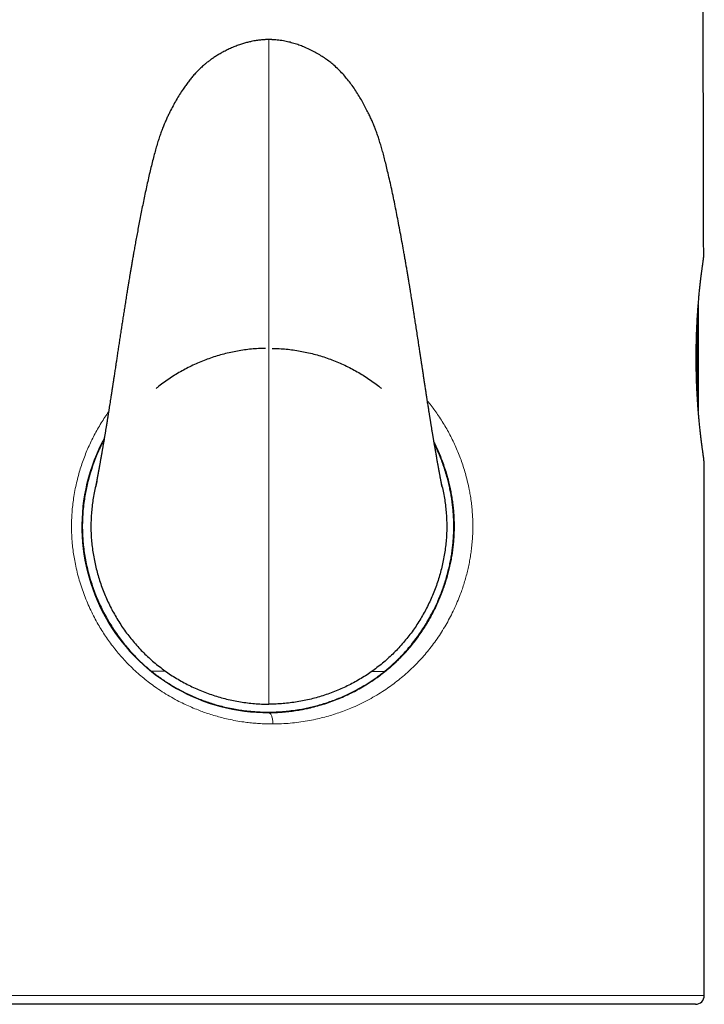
# Model space of a CAD drawing. Header units: millimetres. Extents: x 8 to 913, y 12 to 937.
# Tile 33 of 70: x 208 to 239, y 644 to 689. Entities that reach past the tile are written whole.
import ezdxf

# ---------------------------------------------------------------- set-up
doc = ezdxf.new("R2010")
doc.units = ezdxf.units.MM

msp = doc.modelspace()

# ---------------------------------------------------------------- linework, layer by layer
at = {"color": 7, "linetype": 'Continuous', "lineweight": 30}
for p, q in [((239.131, 678.015), (239.131, 678.015)), ((238.888, 675.867), (238.888, 671.061)), ((239.145, 668.817), (239.145, 668.817))]:
    msp.add_line(p, q, dxfattribs=at)
at = {"color": 252, "linetype": 'Continuous', "lineweight": 0}
for p, q in [((238.838, 671.809), (238.838, 675.12)), ((219.531, 657.496), (219.532, 657.461))]:
    msp.add_line(p, q, dxfattribs=at)
at = {"color": 252, "linetype": 'Continuous', "lineweight": 0, "flags": 128}
for points in [[(238.957, 676.664), (238.958, 676.629), (238.957, 676.61)], [(238.957, 670.317), (238.958, 670.298), (238.957, 670.264)]]:
    msp.add_lwpolyline(points, dxfattribs=at)
at = {"color": 252, "linetype": 'Continuous', "lineweight": 0}
msp.add_arc((219.505, 665.86), 8.4, 151.5704, 270.1866, dxfattribs=at)
at = {"color": 7, "linetype": 'Continuous', "lineweight": 30}
msp.add_arc((238.76, 644.728), 0.4, 270.0365, 0.0045, dxfattribs=at)
for points, knots in [([(239.131, 678.015), (239.131, 678.33), (239.13, 678.956), (239.128, 679.917), (239.126, 680.893), (239.124, 681.883), (239.122, 682.858), (239.12, 683.819), (239.117, 684.766), (239.115, 685.7), (239.113, 686.649), (239.11, 687.615), (239.108, 688.595), (239.105, 689.559), (239.103, 690.508), (239.1, 691.442), (239.097, 692.361), (239.094, 693.265), (239.092, 694.154), (239.089, 695.029), (239.086, 695.885), (239.083, 696.722), (239.08, 697.54), (239.077, 698.346), (239.074, 699.185), (239.071, 700.055), (239.068, 700.955), (239.064, 701.838), (239.061, 702.705), (239.057, 703.556), (239.054, 704.39), (239.05, 705.186), (239.047, 705.945), (239.044, 706.669), (239.04, 707.38), (239.037, 708.078), (239.034, 708.765), (239.03, 709.482), (239.027, 710.23), (239.023, 711.006), (239.019, 711.766), (239.015, 712.51), (239.011, 713.233), (239.007, 713.937), (239.003, 714.622), (238.999, 715.292), (238.995, 715.952), (238.992, 716.601), (238.988, 717.24), (238.984, 717.865), (238.98, 718.477), (238.976, 719.071), (238.973, 719.65), (238.969, 720.217), (238.965, 720.782), (238.958, 721.827), (238.947, 723.351), (238.933, 725.287), (238.919, 727.15), (238.904, 728.94), (238.889, 730.716), (238.875, 732.262), (238.862, 733.58), (238.852, 734.672), (238.841, 735.757), (238.83, 736.835), (238.82, 737.812), (238.81, 738.695), (238.801, 739.49), (238.792, 740.297), (238.782, 741.117), (238.772, 741.949), (238.762, 742.792), (238.75, 743.753), (238.736, 744.833), (238.72, 746.034), (238.703, 747.247), (238.686, 748.478), (238.667, 749.716), (238.648, 750.954), (238.629, 752.179), (238.609, 753.39), (238.588, 754.626), (238.566, 755.888), (238.548, 756.846), (238.536, 757.465), (238.531, 757.751), (238.526, 758.036), (238.52, 758.325), (238.514, 758.624), (238.508, 758.937), (238.502, 759.265), (238.495, 759.608), (238.488, 759.965), (238.48, 760.337), (238.473, 760.723), (238.465, 761.121), (238.456, 761.529), (238.447, 761.948), (238.438, 762.379), (238.428, 762.852), (238.417, 763.367), (238.405, 763.927), (238.392, 764.503), (238.379, 765.095), (238.365, 765.702), (238.351, 766.325), (238.336, 766.962), (238.321, 767.615), (238.306, 768.282), (238.29, 768.964), (238.273, 769.662), (238.256, 770.361), (238.239, 771.061), (238.223, 771.762), (238.205, 772.478), (238.19, 773.094), (238.181, 773.471), (238.178, 773.604)], [0, 0, 0, 0, 0.009888, 0.019653, 0.030157, 0.040509, 0.050711, 0.060764, 0.070671, 0.080433, 0.090054, 0.100474, 0.110727, 0.120816, 0.130743, 0.14051, 0.150119, 0.159574, 0.168876, 0.178028, 0.187031, 0.195733, 0.204295, 0.212721, 0.221013, 0.230611, 0.240029, 0.249269, 0.258334, 0.267228, 0.275954, 0.284513, 0.292217, 0.299785, 0.307221, 0.314527, 0.321704, 0.328755, 0.337051, 0.345172, 0.353119, 0.360897, 0.368509, 0.375826, 0.382987, 0.389997, 0.396857, 0.40369, 0.410375, 0.416912, 0.423305, 0.429556, 0.43556, 0.44147, 0.447373, 0.45327, 0.474279, 0.495183, 0.514036, 0.532764, 0.551351, 0.569781, 0.581278, 0.592703, 0.604053, 0.615324, 0.626551, 0.634715, 0.643029, 0.651482, 0.660065, 0.66877, 0.677587, 0.686506, 0.698922, 0.711493, 0.724197, 0.737013, 0.750101, 0.763058, 0.775871, 0.788541, 0.801069, 0.814687, 0.828139, 0.831137, 0.834127, 0.837109, 0.840091, 0.843201, 0.846475, 0.849911, 0.853498, 0.85724, 0.861133, 0.865175, 0.86936, 0.873609, 0.877992, 0.882504, 0.887144, 0.892831, 0.898689, 0.904717, 0.910909, 0.917263, 0.923777, 0.930448, 0.937275, 0.944259, 0.951399, 0.958697, 0.966156, 0.97334, 0.980674, 0.988163, 0.995813, 1, 1, 1, 1]), ([(219.532, 687.803), (219.505, 687.803), (219.456, 687.803), (219.389, 687.801), (219.334, 687.798), (219.286, 687.795), (219.197, 687.788), (219.09, 687.777), (218.963, 687.76), (218.854, 687.741), (218.723, 687.716), (218.568, 687.679), (218.389, 687.629), (218.199, 687.568), (218, 687.493), (217.8, 687.408), (217.605, 687.315), (217.423, 687.219), (217.254, 687.121), (217.099, 687.024), (216.956, 686.927), (216.823, 686.83), (216.7, 686.733), (216.569, 686.623), (216.433, 686.499), (216.291, 686.357), (216.157, 686.213), (216.028, 686.062), (215.904, 685.905), (215.783, 685.742), (215.65, 685.551), (215.507, 685.331), (215.356, 685.078), (215.211, 684.815), (215.091, 684.583), (214.993, 684.384), (214.915, 684.218), (214.838, 684.042), (214.76, 683.853), (214.683, 683.65), (214.607, 683.433), (214.532, 683.202), (214.458, 682.956), (214.384, 682.693), (214.31, 682.413), (214.235, 682.116), (214.162, 681.806), (214.089, 681.487), (214.017, 681.163), (213.947, 680.836), (213.879, 680.51), (213.814, 680.188), (213.751, 679.872), (213.691, 679.564), (213.634, 679.265), (213.581, 678.976), (213.53, 678.701), (213.483, 678.439), (213.44, 678.199), (213.402, 677.982), (213.368, 677.786), (213.336, 677.602), (213.307, 677.432), (213.281, 677.277), (213.257, 677.136), (213.236, 677.009), (213.218, 676.896), (213.203, 676.808), (213.193, 676.744), (213.186, 676.703), (213.18, 676.669), (213.175, 676.634), (213.167, 676.589), (213.158, 676.528), (213.146, 676.454), (213.131, 676.365), (213.115, 676.262), (213.096, 676.143), (213.069, 675.973), (213.035, 675.76), (212.995, 675.51), (212.958, 675.268), (212.922, 675.034), (212.884, 674.793), (212.846, 674.544), (212.808, 674.291), (212.772, 674.055), (212.742, 673.86), (212.718, 673.704), (212.7, 673.583), (212.683, 673.47), (212.667, 673.366), (212.654, 673.278), (212.642, 673.196), (212.629, 673.112), (212.613, 673.01), (212.596, 672.898), (212.579, 672.781), (212.559, 672.648), (212.536, 672.502), (212.513, 672.345), (212.492, 672.211), (212.475, 672.1), (212.462, 672.013), (212.451, 671.94), (212.442, 671.884), (212.436, 671.844), (212.431, 671.811), (212.425, 671.771), (212.417, 671.721), (212.404, 671.636), (212.386, 671.522), (212.364, 671.381), (212.346, 671.265), (212.331, 671.17), (212.32, 671.099), (212.309, 671.027), (212.298, 670.96), (212.289, 670.904), (212.282, 670.861), (212.277, 670.827), (212.272, 670.795), (212.266, 670.759), (212.259, 670.717), (212.25, 670.659), (212.238, 670.586), (212.224, 670.498), (212.209, 670.41), (212.196, 670.326), (212.183, 670.25), (212.172, 670.185), (212.163, 670.125), (212.153, 670.066), (212.142, 669.999), (212.129, 669.924), (212.116, 669.846), (212.103, 669.766), (212.089, 669.687), (212.076, 669.608), (212.063, 669.531), (212.051, 669.459), (212.04, 669.397), (212.031, 669.344), (212.023, 669.298), (212.015, 669.251), (212.007, 669.203), (211.998, 669.153), (211.989, 669.104), (211.98, 669.054), (211.972, 669.007), (211.965, 668.965), (211.955, 668.91), (211.944, 668.845), (211.93, 668.769), (211.917, 668.696), (211.905, 668.628), (211.895, 668.573), (211.888, 668.531), (211.881, 668.495), (211.875, 668.461), (211.87, 668.432), (211.864, 668.403), (211.859, 668.372), (211.853, 668.34), (211.847, 668.31), (211.843, 668.284), (211.838, 668.259), (211.833, 668.232), (211.828, 668.203), (211.823, 668.176), (211.818, 668.152), (211.813, 668.126), (211.808, 668.096), (211.802, 668.067), (211.798, 668.041), (211.793, 668.016), (211.788, 667.99), (211.783, 667.963), (211.779, 667.94), (211.774, 667.918), (211.77, 667.896), (211.766, 667.875), (211.763, 667.859), (211.761, 667.847), (211.759, 667.835), (211.756, 667.821), (211.753, 667.806), (211.751, 667.794), (211.749, 667.784), (211.747, 667.775), (211.745, 667.765), (211.743, 667.753), (211.74, 667.741), (211.738, 667.728), (211.735, 667.715), (211.733, 667.702), (211.73, 667.691), (211.728, 667.68), (211.726, 667.67), (211.724, 667.66), (211.723, 667.653), (211.722, 667.651), (211.722, 667.651), (211.722, 667.651)], [0, 0, 0, 0, 0.003283, 0.00593, 0.007993, 0.009909, 0.011784, 0.018765, 0.022842, 0.027262, 0.032026, 0.03893, 0.04641, 0.054437, 0.062968, 0.071994, 0.080695, 0.088966, 0.096792, 0.104191, 0.111086, 0.117652, 0.123924, 0.129932, 0.138253, 0.146184, 0.154073, 0.162019, 0.170062, 0.178221, 0.186502, 0.198093, 0.209926, 0.221998, 0.234305, 0.241437, 0.248761, 0.256427, 0.264594, 0.273418, 0.282635, 0.292375, 0.302683, 0.313586, 0.325328, 0.337676, 0.350533, 0.363739, 0.377152, 0.390638, 0.404081, 0.417301, 0.430281, 0.44294, 0.455205, 0.467011, 0.478303, 0.489031, 0.499152, 0.507676, 0.515679, 0.52316, 0.530102, 0.536491, 0.542214, 0.547382, 0.551984, 0.556014, 0.558127, 0.559839, 0.561096, 0.562275, 0.564114, 0.566632, 0.569631, 0.573239, 0.577458, 0.58229, 0.587738, 0.598239, 0.608449, 0.618315, 0.627829, 0.636981, 0.647905, 0.658248, 0.66794, 0.676885, 0.682126, 0.687074, 0.691719, 0.695974, 0.699847, 0.702572, 0.706026, 0.710199, 0.715033, 0.719874, 0.724525, 0.731451, 0.737917, 0.74393, 0.748053, 0.751636, 0.75468, 0.757193, 0.758504, 0.759706, 0.761319, 0.763417, 0.765992, 0.771856, 0.77768, 0.783621, 0.786545, 0.789546, 0.792623, 0.795591, 0.79806, 0.799733, 0.80106, 0.802291, 0.80382, 0.805648, 0.807682, 0.81118, 0.814985, 0.819026, 0.822551, 0.82588, 0.828807, 0.831095, 0.83362, 0.836639, 0.839877, 0.843502, 0.847008, 0.850583, 0.854122, 0.857699, 0.861061, 0.86401, 0.866379, 0.868421, 0.870457, 0.872952, 0.875195, 0.877642, 0.880098, 0.882437, 0.884438, 0.886405, 0.890541, 0.894319, 0.897948, 0.902042, 0.905196, 0.906997, 0.909152, 0.911149, 0.912767, 0.914261, 0.916121, 0.918285, 0.920187, 0.921643, 0.923103, 0.924911, 0.926967, 0.928751, 0.93019, 0.931966, 0.934223, 0.936512, 0.938319, 0.940055, 0.942286, 0.94466, 0.946544, 0.948246, 0.950424, 0.952814, 0.954233, 0.955409, 0.956688, 0.958251, 0.960071, 0.96165, 0.962809, 0.963824, 0.965243, 0.967095, 0.968961, 0.970681, 0.973451, 0.976101, 0.978721, 0.981359, 0.984335, 0.989277, 0.994171, 0.99857, 1, 1, 1, 1]), ([(227.342, 667.65), (227.342, 667.651), (227.342, 667.651), (227.341, 667.655), (227.339, 667.661), (227.338, 667.67), (227.335, 667.681), (227.333, 667.696), (227.329, 667.712), (227.326, 667.729), (227.323, 667.746), (227.319, 667.763), (227.316, 667.781), (227.312, 667.802), (227.307, 667.826), (227.301, 667.858), (227.293, 667.899), (227.283, 667.952), (227.272, 668.012), (227.26, 668.075), (227.247, 668.144), (227.234, 668.216), (227.22, 668.293), (227.205, 668.372), (227.19, 668.456), (227.175, 668.541), (227.16, 668.622), (227.146, 668.7), (227.132, 668.777), (227.119, 668.855), (227.104, 668.936), (227.09, 669.017), (227.075, 669.102), (227.061, 669.185), (227.045, 669.274), (227.03, 669.36), (227.017, 669.439), (227.005, 669.507), (226.994, 669.574), (226.982, 669.646), (226.969, 669.719), (226.958, 669.786), (226.949, 669.841), (226.94, 669.891), (226.932, 669.941), (226.923, 669.996), (226.912, 670.06), (226.9, 670.135), (226.886, 670.217), (226.872, 670.302), (226.86, 670.38), (226.849, 670.446), (226.84, 670.498), (226.833, 670.54), (226.826, 670.584), (226.818, 670.635), (226.809, 670.694), (226.798, 670.758), (226.788, 670.821), (226.779, 670.879), (226.771, 670.93), (226.762, 670.988), (226.75, 671.059), (226.737, 671.144), (226.722, 671.236), (226.707, 671.336), (226.69, 671.442), (226.676, 671.536), (226.664, 671.611), (226.656, 671.663), (226.649, 671.706), (226.644, 671.738), (226.64, 671.763), (226.636, 671.792), (226.63, 671.832), (226.621, 671.89), (226.609, 671.965), (226.596, 672.053), (226.581, 672.148), (226.567, 672.244), (226.552, 672.338), (226.533, 672.463), (226.51, 672.619), (226.482, 672.806), (226.459, 672.955), (226.442, 673.067), (226.431, 673.141), (226.42, 673.21), (226.411, 673.269), (226.404, 673.315), (226.399, 673.35), (226.394, 673.381), (226.389, 673.417), (226.382, 673.464), (226.373, 673.522), (226.363, 673.591), (226.35, 673.678), (226.334, 673.78), (226.317, 673.893), (226.3, 674.007), (226.272, 674.187), (226.235, 674.429), (226.189, 674.73), (226.145, 675.016), (226.106, 675.269), (226.072, 675.49), (226.042, 675.68), (226.014, 675.858), (225.988, 676.022), (225.964, 676.172), (225.942, 676.309), (225.922, 676.433), (225.905, 676.534), (225.892, 676.618), (225.88, 676.688), (225.868, 676.765), (225.854, 676.852), (225.833, 676.974), (225.808, 677.128), (225.777, 677.31), (225.745, 677.5), (225.712, 677.695), (225.677, 677.895), (225.641, 678.1), (225.593, 678.371), (225.532, 678.71), (225.457, 679.119), (225.381, 679.521), (225.305, 679.915), (225.229, 680.297), (225.15, 680.678), (225.07, 681.056), (224.989, 681.427), (224.911, 681.77), (224.836, 682.083), (224.766, 682.365), (224.697, 682.63), (224.628, 682.88), (224.559, 683.114), (224.49, 683.334), (224.418, 683.546), (224.344, 683.751), (224.265, 683.95), (224.185, 684.139), (224.101, 684.321), (224.005, 684.518), (223.896, 684.733), (223.77, 684.967), (223.634, 685.203), (223.489, 685.439), (223.333, 685.671), (223.169, 685.895), (222.997, 686.11), (222.816, 686.314), (222.623, 686.509), (222.427, 686.683), (222.231, 686.839), (222.033, 686.98), (221.823, 687.114), (221.598, 687.243), (221.36, 687.364), (221.122, 687.47), (220.888, 687.56), (220.661, 687.634), (220.429, 687.697), (220.224, 687.74), (220.051, 687.767), (219.915, 687.784), (219.809, 687.793), (219.733, 687.798), (219.684, 687.8), (219.637, 687.802), (219.587, 687.803), (219.552, 687.803), (219.532, 687.803)], [0, 0, 0, 0, 0.00353, 0.007316, 0.011392, 0.014615, 0.018037, 0.021885, 0.025224, 0.028563, 0.031199, 0.033683, 0.036288, 0.038814, 0.041646, 0.04463, 0.049196, 0.054001, 0.058676, 0.063789, 0.068404, 0.073545, 0.078266, 0.08322, 0.087973, 0.092952, 0.097659, 0.101393, 0.105435, 0.109674, 0.113267, 0.117684, 0.121623, 0.125682, 0.129741, 0.134246, 0.137699, 0.140729, 0.143558, 0.14685, 0.150559, 0.153403, 0.155896, 0.157942, 0.160052, 0.162449, 0.165274, 0.168391, 0.172355, 0.176011, 0.179426, 0.182487, 0.184477, 0.186176, 0.187903, 0.19014, 0.192664, 0.195397, 0.198389, 0.200715, 0.202676, 0.204942, 0.208073, 0.211671, 0.215573, 0.219743, 0.224187, 0.228911, 0.231475, 0.233641, 0.235402, 0.236755, 0.237695, 0.238532, 0.24033, 0.242725, 0.245724, 0.249599, 0.253635, 0.257596, 0.261479, 0.26528, 0.273065, 0.280649, 0.288363, 0.291431, 0.294518, 0.297474, 0.299906, 0.301791, 0.303124, 0.304157, 0.305606, 0.30752, 0.3099, 0.312747, 0.316067, 0.320577, 0.325275, 0.329911, 0.334483, 0.347341, 0.359624, 0.371306, 0.382368, 0.390612, 0.398395, 0.405633, 0.412323, 0.418465, 0.42406, 0.429108, 0.433636, 0.436441, 0.439305, 0.442283, 0.445819, 0.450008, 0.457156, 0.464653, 0.472391, 0.480361, 0.488552, 0.496953, 0.505551, 0.521781, 0.538532, 0.555695, 0.571266, 0.586965, 0.602678, 0.618279, 0.633624, 0.648514, 0.660779, 0.672472, 0.683528, 0.69395, 0.703764, 0.713002, 0.721712, 0.730753, 0.739326, 0.74755, 0.755564, 0.76353, 0.773988, 0.784694, 0.795637, 0.806807, 0.818113, 0.829287, 0.84032, 0.851273, 0.862252, 0.873372, 0.88283, 0.892536, 0.902561, 0.912969, 0.923751, 0.93483, 0.944317, 0.953925, 0.963613, 0.973363, 0.979109, 0.984774, 0.989825, 0.991961, 0.993938, 0.995755, 0.997618, 1, 1, 1, 1]), ([(238.957, 676.61), (238.958, 676.616), (238.962, 676.655), (238.969, 676.724), (238.98, 676.817), (238.99, 676.906), (239, 676.993), (239.01, 677.076), (239.02, 677.156), (239.029, 677.232), (239.039, 677.304), (239.047, 677.373), (239.056, 677.438), (239.064, 677.499), (239.072, 677.557), (239.079, 677.611), (239.086, 677.661), (239.093, 677.707), (239.099, 677.75), (239.104, 677.788), (239.109, 677.822), (239.114, 677.852), (239.117, 677.878), (239.12, 677.9), (239.123, 677.919), (239.125, 677.934), (239.127, 677.944), (239.128, 677.953), (239.128, 677.959), (239.129, 677.965), (239.13, 677.972), (239.13, 677.98), (239.131, 677.991), (239.131, 678.003), (239.131, 678.012), (239.131, 678.015)], [0, 0, 0, 0, 0.0073603, 0.045973, 0.0845164, 0.1232744, 0.1621721, 0.2011341, 0.2400727, 0.2788981, 0.3175373, 0.3560478, 0.3947235, 0.4335221, 0.4724804, 0.5115337, 0.5506204, 0.5896764, 0.6286551, 0.6675393, 0.7065949, 0.7454785, 0.7844078, 0.8235311, 0.8631521, 0.9040123, 0.94899, 0.9620384, 0.9713265, 0.9778444, 0.9832237, 0.9878652, 0.9922759, 0.9967305, 1, 1, 1, 1]), ([(238.957, 670.317), (238.955, 670.335), (238.95, 670.386), (238.941, 670.472), (238.931, 670.575), (238.921, 670.681), (238.911, 670.788), (238.901, 670.899), (238.892, 671.013), (238.883, 671.129), (238.874, 671.248), (238.865, 671.369), (238.857, 671.492), (238.849, 671.616), (238.842, 671.741), (238.835, 671.869), (238.828, 671.998), (238.822, 672.129), (238.817, 672.263), (238.812, 672.397), (238.807, 672.534), (238.804, 672.67), (238.8, 672.807), (238.798, 672.945), (238.796, 673.083), (238.794, 673.222), (238.794, 673.362), (238.793, 673.502), (238.794, 673.642), (238.795, 673.782), (238.797, 673.921), (238.799, 674.059), (238.802, 674.196), (238.806, 674.333), (238.81, 674.469), (238.814, 674.603), (238.82, 674.736), (238.825, 674.868), (238.832, 674.998), (238.838, 675.126), (238.845, 675.253), (238.853, 675.378), (238.861, 675.501), (238.869, 675.622), (238.878, 675.74), (238.887, 675.855), (238.896, 675.968), (238.906, 676.078), (238.915, 676.186), (238.925, 676.292), (238.935, 676.395), (238.945, 676.495), (238.952, 676.566), (238.956, 676.604), (238.957, 676.61)], [0, 0, 0, 0, 0.011022, 0.030456, 0.0498, 0.069147, 0.088334, 0.107683, 0.12716, 0.146728, 0.16635, 0.185988, 0.205591, 0.225117, 0.244566, 0.264043, 0.28365, 0.3034, 0.323258, 0.343189, 0.363155, 0.383114, 0.403018, 0.422845, 0.442699, 0.462688, 0.482741, 0.502836, 0.522949, 0.543053, 0.563122, 0.583132, 0.603063, 0.62299, 0.64299, 0.662883, 0.682698, 0.702463, 0.722209, 0.741964, 0.761748, 0.781583, 0.80136, 0.820971, 0.84049, 0.859947, 0.879369, 0.898784, 0.918218, 0.937691, 0.957234, 0.97685, 0.996224, 1, 1, 1, 1]), ([(219.383, 673.889), (219.328, 673.889), (219.167, 673.887), (218.902, 673.87), (218.588, 673.84), (218.277, 673.797), (217.967, 673.741), (217.66, 673.673), (217.356, 673.594), (217.055, 673.502), (216.758, 673.399), (216.465, 673.285), (216.178, 673.159), (215.895, 673.022), (215.618, 672.875), (215.346, 672.717), (215.082, 672.549), (214.824, 672.37), (214.614, 672.214), (214.493, 672.115), (214.453, 672.081)], [0, 0, 0, 0, 0.031184, 0.090091, 0.148949, 0.207771, 0.266565, 0.325337, 0.384093, 0.442833, 0.501558, 0.560268, 0.618963, 0.677641, 0.7363, 0.794941, 0.853564, 0.91217, 0.970763, 1, 1, 1, 1]), ([(219.681, 673.889), (219.736, 673.889), (219.897, 673.887), (220.162, 673.87), (220.476, 673.84), (220.787, 673.797), (221.097, 673.741), (221.404, 673.673), (221.708, 673.594), (222.009, 673.502), (222.306, 673.399), (222.599, 673.285), (222.886, 673.159), (223.169, 673.022), (223.446, 672.875), (223.718, 672.717), (223.982, 672.549), (224.24, 672.37), (224.45, 672.214), (224.571, 672.114), (224.611, 672.081)], [0, 0, 0, 0, 0.031188, 0.090091, 0.148946, 0.207764, 0.266554, 0.325323, 0.384074, 0.442811, 0.501532, 0.560239, 0.61893, 0.677604, 0.73626, 0.794897, 0.853516, 0.912118, 0.970708, 1, 1, 1, 1]), ([(239.145, 668.817), (239.145, 668.82), (239.145, 668.828), (239.145, 668.839), (239.144, 668.85), (239.144, 668.858), (239.143, 668.865), (239.142, 668.871), (239.142, 668.877), (239.141, 668.882), (239.14, 668.887), (239.139, 668.896), (239.137, 668.909), (239.135, 668.928), (239.132, 668.95), (239.128, 668.976), (239.123, 669.006), (239.118, 669.039), (239.113, 669.077), (239.107, 669.118), (239.101, 669.163), (239.094, 669.213), (239.086, 669.266), (239.078, 669.324), (239.07, 669.385), (239.061, 669.45), (239.052, 669.518), (239.043, 669.59), (239.033, 669.666), (239.023, 669.744), (239.013, 669.826), (239.003, 669.912), (238.992, 670.001), (238.981, 670.093), (238.971, 670.189), (238.963, 670.263), (238.958, 670.307), (238.957, 670.317)], [0, 0, 0, 0, 0.0027706, 0.0068217, 0.0106267, 0.0146133, 0.0190829, 0.0245335, 0.0315858, 0.0410851, 0.0548413, 0.0766681, 0.1233957, 0.1610287, 0.2010312, 0.2396914, 0.2777739, 0.3155032, 0.3529357, 0.3900694, 0.4271397, 0.4647493, 0.5023877, 0.5400544, 0.5777317, 0.6153835, 0.6529715, 0.6904571, 0.7278004, 0.7649656, 0.8022046, 0.839613, 0.877024, 0.9144297, 0.9518219, 0.9891919, 1, 1, 1, 1]), ([(212.107, 669.793), (212.057, 669.695), (211.956, 669.496), (211.817, 669.189), (211.689, 668.875), (211.573, 668.554), (211.469, 668.227), (211.382, 667.91), (211.311, 667.605), (211.253, 667.314), (211.202, 666.999), (211.161, 666.662), (211.134, 666.301), (211.123, 665.958), (211.126, 665.633), (211.141, 665.328), (211.169, 665.011), (211.21, 664.686), (211.266, 664.35), (211.337, 664.014), (211.421, 663.681), (211.519, 663.351), (211.63, 663.024), (211.755, 662.701), (211.893, 662.38), (212.045, 662.065), (212.203, 661.767), (212.366, 661.487), (212.532, 661.225), (212.707, 660.969), (212.889, 660.722), (213.078, 660.485), (213.273, 660.258), (213.467, 660.048), (213.66, 659.854), (213.849, 659.675), (214.044, 659.501), (214.178, 659.391), (214.245, 659.336)], [0, 0, 0, 0, 0.028493, 0.057867, 0.08724, 0.116591, 0.146328, 0.176066, 0.201693, 0.227329, 0.252956, 0.284159, 0.315376, 0.346578, 0.372983, 0.399398, 0.425804, 0.455085, 0.484366, 0.514029, 0.543717, 0.573406, 0.60307, 0.633143, 0.663216, 0.693508, 0.7238, 0.750637, 0.777492, 0.804346, 0.831182, 0.857152, 0.883131, 0.909101, 0.931776, 0.9545, 0.977225, 1, 1, 1, 1]), ([(224.749, 659.333), (224.809, 659.382), (224.93, 659.481), (225.114, 659.643), (225.303, 659.819), (225.494, 660.01), (225.695, 660.225), (225.905, 660.467), (226.123, 660.74), (226.331, 661.026), (226.526, 661.317), (226.704, 661.609), (226.858, 661.886), (226.995, 662.152), (227.115, 662.408), (227.228, 662.67), (227.334, 662.939), (227.432, 663.214), (227.521, 663.495), (227.602, 663.783), (227.668, 664.057), (227.722, 664.315), (227.765, 664.557), (227.801, 664.803), (227.83, 665.052), (227.852, 665.302), (227.866, 665.554), (227.872, 665.808), (227.87, 666.062), (227.86, 666.313), (227.842, 666.561), (227.817, 666.81), (227.784, 667.058), (227.744, 667.304), (227.697, 667.549), (227.642, 667.792), (227.575, 668.056), (227.493, 668.338), (227.398, 668.625), (227.299, 668.895), (227.196, 669.149), (227.093, 669.382), (227.022, 669.528), (226.991, 669.593)], [0, 0, 0, 0, 0.0224, 0.044801, 0.070472, 0.096149, 0.12182, 0.154252, 0.186684, 0.219859, 0.253034, 0.28352, 0.314006, 0.339177, 0.364347, 0.389796, 0.415265, 0.440732, 0.466178, 0.491977, 0.517776, 0.538483, 0.55919, 0.580163, 0.601154, 0.622143, 0.643114, 0.664405, 0.685696, 0.706408, 0.727121, 0.748116, 0.769129, 0.790144, 0.811142, 0.83242, 0.853699, 0.880923, 0.908149, 0.93228, 0.956427, 0.980575, 1, 1, 1, 1]), ([(239.16, 644.728), (239.16, 645.015), (239.16, 645.718), (239.16, 646.831), (239.159, 648.062), (239.159, 649.279), (239.159, 650.481), (239.159, 651.647), (239.158, 652.777), (239.158, 653.872), (239.157, 654.955), (239.157, 656.025), (239.156, 657.124), (239.155, 658.25), (239.155, 659.403), (239.154, 660.541), (239.153, 661.665), (239.152, 662.775), (239.151, 663.87), (239.15, 664.952), (239.149, 666.071), (239.147, 667.224), (239.146, 668.155), (239.146, 668.684), (239.146, 668.817)], [0, 0, 0, 0, 0.03575, 0.087485, 0.138606, 0.189121, 0.239036, 0.288359, 0.334326, 0.379777, 0.424718, 0.469155, 0.513092, 0.561547, 0.609393, 0.65664, 0.703292, 0.749359, 0.794847, 0.839762, 0.884112, 0.934114, 0.983397, 1, 1, 1, 1]), ([(211.779, 667.882), (211.768, 667.84), (211.729, 667.698), (211.675, 667.451), (211.617, 667.142), (211.571, 666.831), (211.539, 666.519), (211.518, 666.205), (211.511, 665.891), (211.517, 665.578), (211.535, 665.264), (211.566, 664.952), (211.61, 664.641), (211.665, 664.332), (211.733, 664.025), (211.813, 663.721), (211.904, 663.42), (212.007, 663.123), (212.121, 662.83), (212.246, 662.541), (212.382, 662.257), (212.529, 661.979), (212.686, 661.707), (212.853, 661.441), (213.03, 661.182), (213.217, 660.93), (213.414, 660.685), (213.62, 660.449), (213.836, 660.221), (214.06, 660.003), (214.293, 659.794), (214.535, 659.594), (214.784, 659.404), (215.041, 659.223), (215.305, 659.053), (215.576, 658.893), (215.853, 658.744), (216.136, 658.606), (216.425, 658.478), (216.718, 658.362), (217.017, 658.257), (217.32, 658.163), (217.627, 658.081), (217.938, 658.012), (218.252, 657.955), (218.569, 657.91), (218.888, 657.877), (219.209, 657.857), (219.424, 657.855), (219.532, 657.854)], [0, 0, 0, 0, 0.008746, 0.030267, 0.051775, 0.073268, 0.094747, 0.116214, 0.137672, 0.159124, 0.180578, 0.202035, 0.2235, 0.244973, 0.266455, 0.287945, 0.309442, 0.330944, 0.352449, 0.373953, 0.395455, 0.416952, 0.438441, 0.45992, 0.481388, 0.502844, 0.524288, 0.54572, 0.567144, 0.588563, 0.609983, 0.631409, 0.652845, 0.674297, 0.695766, 0.717257, 0.738771, 0.760313, 0.781883, 0.803485, 0.825123, 0.846798, 0.868515, 0.890279, 0.912093, 0.933966, 0.955902, 0.97791, 1, 1, 1, 1]), ([(227.285, 667.882), (227.296, 667.84), (227.335, 667.698), (227.389, 667.451), (227.447, 667.142), (227.493, 666.831), (227.526, 666.519), (227.546, 666.205), (227.553, 665.891), (227.548, 665.578), (227.529, 665.264), (227.498, 664.952), (227.454, 664.641), (227.399, 664.332), (227.331, 664.025), (227.251, 663.721), (227.16, 663.42), (227.057, 663.123), (226.943, 662.83), (226.818, 662.541), (226.682, 662.257), (226.535, 661.979), (226.378, 661.707), (226.211, 661.441), (226.034, 661.182), (225.847, 660.93), (225.65, 660.685), (225.444, 660.449), (225.228, 660.221), (225.004, 660.003), (224.771, 659.794), (224.529, 659.594), (224.28, 659.404), (224.023, 659.223), (223.759, 659.053), (223.488, 658.893), (223.211, 658.744), (222.928, 658.606), (222.639, 658.478), (222.346, 658.362), (222.047, 658.257), (221.744, 658.163), (221.437, 658.081), (221.126, 658.012), (220.812, 657.955), (220.495, 657.91), (220.176, 657.877), (219.855, 657.857), (219.64, 657.855), (219.532, 657.854)], [0, 0, 0, 0, 0.008746, 0.030267, 0.051775, 0.073268, 0.094747, 0.116214, 0.137672, 0.159124, 0.180578, 0.202035, 0.2235, 0.244973, 0.266455, 0.287945, 0.309442, 0.330944, 0.352449, 0.373953, 0.395455, 0.416952, 0.438441, 0.45992, 0.481388, 0.502844, 0.524288, 0.54572, 0.567144, 0.588563, 0.609983, 0.631409, 0.652845, 0.674297, 0.695766, 0.717257, 0.738771, 0.760313, 0.781883, 0.803485, 0.825123, 0.846798, 0.868515, 0.890279, 0.912093, 0.933966, 0.955902, 0.97791, 1, 1, 1, 1]), ([(214.245, 659.336), (214.294, 659.297), (214.392, 659.22), (214.558, 659.095), (214.743, 658.964), (214.946, 658.829), (215.135, 658.711), (215.307, 658.61), (215.499, 658.502), (215.728, 658.383), (215.995, 658.255), (216.262, 658.139), (216.531, 658.032), (216.8, 657.936), (217.072, 657.85), (217.344, 657.773), (217.64, 657.7), (217.94, 657.638), (218.246, 657.587), (218.519, 657.551), (218.777, 657.525), (219.022, 657.508), (219.272, 657.497), (219.445, 657.496), (219.531, 657.496)], [0, 0, 0, 0, 0.0292699, 0.0585414, 0.0981111, 0.1377121, 0.1772923, 0.2073138, 0.2373359, 0.2882606, 0.3391888, 0.39061, 0.4420334, 0.4940736, 0.5461153, 0.5985175, 0.6509207, 0.7158327, 0.770103, 0.8243706, 0.8681106, 0.9118463, 0.9559263, 1, 1, 1, 1]), ([(219.531, 657.496), (219.605, 657.497), (219.752, 657.498), (219.978, 657.508), (220.197, 657.523), (220.409, 657.543), (220.611, 657.568), (220.837, 657.6), (221.083, 657.643), (221.35, 657.699), (221.613, 657.762), (221.881, 657.836), (222.149, 657.92), (222.419, 658.014), (222.686, 658.118), (222.947, 658.23), (223.201, 658.349), (223.445, 658.473), (223.668, 658.596), (223.872, 658.716), (224.058, 658.833), (224.239, 658.953), (224.415, 659.077), (224.586, 659.204), (224.695, 659.29), (224.749, 659.333)], [0, 0, 0, 0, 0.0407718, 0.0815725, 0.1223475, 0.1578296, 0.193326, 0.2288141, 0.2768703, 0.3225455, 0.3695648, 0.416584, 0.4657762, 0.5149675, 0.5647686, 0.6145686, 0.6631995, 0.7118293, 0.7595743, 0.7994868, 0.8394128, 0.8793237, 0.9195444, 0.959781, 1, 1, 1, 1]), ([(238.759, 644.328), (238.758, 644.328), (238.757, 644.328), (238.738, 644.328), (238.703, 644.328), (238.651, 644.328), (238.58, 644.328), (238.492, 644.328), (238.391, 644.328), (238.279, 644.328), (238.16, 644.328), (238.028, 644.328), (237.882, 644.328), (237.724, 644.328), (237.551, 644.328), (237.366, 644.328), (237.168, 644.328), (236.956, 644.328), (236.729, 644.328), (236.49, 644.328), (236.237, 644.328), (235.97, 644.328), (235.688, 644.328), (235.393, 644.328), (235.09, 644.328), (234.78, 644.328), (234.463, 644.328), (234.134, 644.328), (233.794, 644.328), (233.442, 644.328), (233.079, 644.328), (232.705, 644.328), (232.32, 644.328), (231.923, 644.328), (231.515, 644.328), (231.097, 644.328), (230.666, 644.328), (230.222, 644.328), (229.765, 644.328), (229.298, 644.328), (228.826, 644.328), (228.351, 644.328), (227.872, 644.328), (227.384, 644.328), (226.888, 644.328), (226.382, 644.328), (225.867, 644.328), (225.344, 644.328), (224.809, 644.328), (224.261, 644.328), (223.701, 644.328), (223.133, 644.328), (222.557, 644.328), (221.973, 644.328), (221.381, 644.328), (220.783, 644.328), (220.188, 644.328), (219.596, 644.328), (219.009, 644.328), (218.418, 644.328), (217.821, 644.328), (217.218, 644.328), (216.61, 644.328), (215.999, 644.328), (215.382, 644.328), (214.762, 644.328), (214.137, 644.328), (213.509, 644.328), (212.875, 644.328), (212.234, 644.328), (211.588, 644.328), (210.939, 644.328), (210.296, 644.328), (209.659, 644.328), (209.028, 644.328), (208.396, 644.328), (207.763, 644.328), (207.129, 644.328), (206.493, 644.328), (205.859, 644.328), (205.223, 644.328), (204.586, 644.328), (203.948, 644.328), (203.311, 644.328), (202.674, 644.328), (202.035, 644.328), (201.395, 644.328), (200.759, 644.328), (200.135, 644.328), (199.524, 644.328), (198.925, 644.328), (198.331, 644.328), (197.74, 644.328), (197.152, 644.328), (196.567, 644.328), (195.988, 644.328), (195.412, 644.328), (194.842, 644.328), (194.275, 644.328), (193.715, 644.328), (193.158, 644.328), (192.603, 644.328), (192.052, 644.328), (191.508, 644.328), (190.977, 644.328), (190.459, 644.328), (189.955, 644.328), (189.458, 644.328), (188.969, 644.328), (188.486, 644.328), (188.011, 644.328), (187.546, 644.328), (187.087, 644.328), (186.636, 644.328), (186.192, 644.328), (185.759, 644.328), (185.333, 644.328), (184.915, 644.328), (184.506, 644.328), (184.107, 644.328), (183.725, 644.328), (183.359, 644.328), (183.008, 644.328), (182.668, 644.328), (182.339, 644.328), (182.02, 644.328), (181.712, 644.328), (181.416, 644.328), (181.128, 644.328), (180.851, 644.328), (180.583, 644.328), (180.329, 644.328), (180.087, 644.328), (179.858, 644.328), (179.641, 644.328), (179.438, 644.328), (179.254, 644.328), (179.088, 644.328), (178.938, 644.328), (178.8, 644.328), (178.674, 644.328), (178.558, 644.328), (178.455, 644.328), (178.362, 644.328), (178.31, 644.328), (178.285, 644.328)], [0, 0, 0, 0, 0.005884, 0.0131945, 0.0205032, 0.0284065, 0.036312, 0.0442175, 0.0521208, 0.0590178, 0.0659163, 0.0728149, 0.0797119, 0.086658, 0.0936057, 0.1005534, 0.1074996, 0.1145339, 0.1215699, 0.1286058, 0.1356402, 0.1428034, 0.1499682, 0.1571331, 0.1642964, 0.1711588, 0.1780226, 0.1848865, 0.1917489, 0.1986585, 0.2055695, 0.2124805, 0.2193901, 0.2263476, 0.2333066, 0.2402657, 0.2472232, 0.2543283, 0.261435, 0.2685417, 0.2756468, 0.282528, 0.2894107, 0.2962935, 0.3031747, 0.3101039, 0.3170347, 0.3239655, 0.3308947, 0.3380266, 0.3451602, 0.3522937, 0.3594256, 0.3666118, 0.3737996, 0.3809875, 0.3881737, 0.3950361, 0.4019001, 0.408764, 0.4156264, 0.4225374, 0.4294498, 0.4363623, 0.4432733, 0.4502329, 0.457194, 0.4641551, 0.4711148, 0.4782232, 0.4853331, 0.4924431, 0.4995514, 0.5064462, 0.5133424, 0.5202386, 0.5271333, 0.5340765, 0.5410212, 0.5479658, 0.554909, 0.5619401, 0.5689729, 0.5760057, 0.5830369, 0.590197, 0.5973589, 0.6045207, 0.6116809, 0.6185355, 0.6253917, 0.6322478, 0.6391025, 0.646005, 0.652909, 0.6598129, 0.6667154, 0.6736663, 0.6806187, 0.6875712, 0.6945221, 0.7016218, 0.7087232, 0.7158245, 0.7229243, 0.7298073, 0.7366918, 0.7435763, 0.7504594, 0.7573898, 0.7643218, 0.7712537, 0.7781841, 0.7852002, 0.7922179, 0.7992355, 0.8062516, 0.8133934, 0.8205369, 0.8276803, 0.8348221, 0.8416925, 0.8485643, 0.8554361, 0.8623064, 0.8692251, 0.8761452, 0.8830654, 0.889984, 0.8971061, 0.9042299, 0.9113537, 0.9184759, 0.9256522, 0.9328302, 0.9400082, 0.9471845, 0.953765, 0.9603467, 0.9669285, 0.973509, 0.9801311, 0.9867545, 0.9933779, 1, 1, 1, 1])]:
    msp.add_open_spline(points, degree=3, knots=knots, dxfattribs=at)
at = {"color": 252, "linetype": 'Continuous', "lineweight": 0}
for points, knots in [([(219.532, 657.854), (219.532, 657.854), (219.532, 657.856), (219.532, 657.865), (219.532, 657.881), (219.532, 657.904), (219.532, 657.935), (219.532, 657.972), (219.532, 658.016), (219.532, 658.067), (219.532, 658.125), (219.532, 658.19), (219.532, 658.267), (219.532, 658.358), (219.532, 658.463), (219.532, 658.579), (219.532, 658.708), (219.532, 658.849), (219.532, 659.002), (219.532, 659.169), (219.532, 659.349), (219.532, 659.543), (219.532, 659.75), (219.532, 659.972), (219.532, 660.209), (219.532, 660.459), (219.532, 660.723), (219.532, 661.001), (219.532, 661.292), (219.532, 661.597), (219.532, 661.915), (219.532, 662.246), (219.532, 662.587), (219.532, 662.939), (219.532, 663.302), (219.532, 663.676), (219.532, 664.062), (219.532, 664.456), (219.532, 664.86), (219.532, 665.272), (219.532, 665.695), (219.532, 666.156), (219.532, 666.658), (219.532, 667.201), (219.532, 667.755), (219.532, 668.321), (219.532, 668.895), (219.532, 669.573), (219.532, 670.353), (219.532, 671.234), (219.532, 672.11), (219.532, 672.872), (219.532, 673.518), (219.532, 674.047), (219.532, 674.565), (219.532, 675.073), (219.532, 675.552), (219.532, 676.004), (219.532, 676.426), (219.532, 676.834), (219.532, 677.228), (219.532, 677.607), (219.532, 677.972), (219.532, 678.334), (219.532, 678.693), (219.532, 679.048), (219.532, 679.387), (219.532, 679.712), (219.532, 680.021), (219.532, 680.316), (219.532, 680.598), (219.532, 680.865), (219.532, 681.12), (219.532, 681.361), (219.532, 681.587), (219.532, 681.801), (219.532, 682.004), (219.532, 682.215), (219.532, 682.431), (219.532, 682.652), (219.532, 682.857), (219.532, 683.048), (219.532, 683.225), (219.532, 683.388), (219.532, 683.54), (219.532, 683.683), (219.532, 683.836), (219.532, 683.997), (219.532, 684.168), (219.532, 684.331), (219.532, 684.49), (219.532, 684.672), (219.532, 684.876), (219.532, 685.101), (219.532, 685.322), (219.532, 685.538), (219.532, 685.748), (219.532, 685.941), (219.532, 686.118), (219.532, 686.281), (219.532, 686.438), (219.532, 686.591), (219.532, 686.738), (219.532, 686.881), (219.532, 687.019), (219.532, 687.144), (219.532, 687.255), (219.532, 687.354), (219.532, 687.448), (219.532, 687.534), (219.532, 687.606), (219.532, 687.666), (219.532, 687.714), (219.532, 687.753), (219.532, 687.781), (219.532, 687.8), (219.532, 687.802), (219.532, 687.803)], [0, 0, 0, 0, 0.011248, 0.022155, 0.03273, 0.042985, 0.052934, 0.06259, 0.071438, 0.080051, 0.088443, 0.09663, 0.104626, 0.113505, 0.122188, 0.130704, 0.139085, 0.147362, 0.155571, 0.163745, 0.171922, 0.180137, 0.188428, 0.196827, 0.205356, 0.214033, 0.222872, 0.231888, 0.241094, 0.250501, 0.260119, 0.269956, 0.280021, 0.290146, 0.300503, 0.311095, 0.321927, 0.333001, 0.344116, 0.355469, 0.36706, 0.378892, 0.393291, 0.408024, 0.423056, 0.43834, 0.453828, 0.469473, 0.493123, 0.516841, 0.540454, 0.563787, 0.578231, 0.59245, 0.606399, 0.620034, 0.63331, 0.645031, 0.656384, 0.667342, 0.677906, 0.688084, 0.697884, 0.707314, 0.717268, 0.726796, 0.735906, 0.744609, 0.752918, 0.760841, 0.76839, 0.775575, 0.782407, 0.788897, 0.794948, 0.800689, 0.80613, 0.811282, 0.817654, 0.823573, 0.82907, 0.83418, 0.838934, 0.84329, 0.847366, 0.851193, 0.854804, 0.859646, 0.864199, 0.868554, 0.872801, 0.877004, 0.883177, 0.889241, 0.895179, 0.900985, 0.906653, 0.91219, 0.91682, 0.921396, 0.925951, 0.930521, 0.935146, 0.939871, 0.944741, 0.949801, 0.954011, 0.958369, 0.962875, 0.967537, 0.972368, 0.976538, 0.980856, 0.985338, 0.990007, 0.994886, 1, 1, 1, 1]), ([(238.957, 676.664), (238.962, 676.709), (238.972, 676.8), (238.987, 676.928), (239.001, 677.05), (239.015, 677.164), (239.029, 677.272), (239.042, 677.375), (239.055, 677.471), (239.067, 677.56), (239.078, 677.642), (239.088, 677.715), (239.098, 677.78), (239.106, 677.837), (239.113, 677.887), (239.119, 677.928), (239.124, 677.963), (239.128, 677.989), (239.13, 678.006), (239.131, 678.015), (239.131, 678.015), (239.131, 678.015)], [0, 0, 0, 0, 0.0547606, 0.1096192, 0.163358, 0.2171888, 0.2712982, 0.3255011, 0.3807753, 0.4361489, 0.4918244, 0.5476014, 0.6013742, 0.6552384, 0.7093804, 0.7636158, 0.8189227, 0.8743293, 0.9300389, 0.9858505, 1, 1, 1, 1]), ([(238.957, 670.264), (238.951, 670.318), (238.94, 670.426), (238.923, 670.597), (238.906, 670.774), (238.89, 670.964), (238.874, 671.167), (238.858, 671.383), (238.843, 671.608), (238.83, 671.84), (238.819, 672.078), (238.809, 672.321), (238.8, 672.568), (238.794, 672.817), (238.79, 673.07), (238.788, 673.327), (238.788, 673.586), (238.79, 673.846), (238.794, 674.105), (238.8, 674.364), (238.809, 674.623), (238.82, 674.88), (238.833, 675.134), (238.847, 675.379), (238.863, 675.614), (238.88, 675.838), (238.898, 676.057), (238.917, 676.268), (238.937, 676.473), (238.95, 676.6), (238.957, 676.664)], [0, 0, 0, 0, 0.031178, 0.062394, 0.093611, 0.124789, 0.159277, 0.193792, 0.22828, 0.263729, 0.299205, 0.334654, 0.370225, 0.405823, 0.441394, 0.477948, 0.514529, 0.551083, 0.588152, 0.625249, 0.662317, 0.700527, 0.73877, 0.776978, 0.813549, 0.850149, 0.886719, 0.924468, 0.962251, 1, 1, 1, 1]), ([(226.678, 671.523), (226.705, 671.489), (226.793, 671.384), (226.933, 671.2), (227.103, 670.966), (227.27, 670.719), (227.432, 670.459), (227.587, 670.192), (227.732, 669.92), (227.868, 669.645), (227.995, 669.365), (228.113, 669.079), (228.222, 668.784), (228.323, 668.482), (228.414, 668.172), (228.495, 667.856), (228.559, 667.563), (228.611, 667.279), (228.652, 667.005), (228.686, 666.715), (228.711, 666.422), (228.725, 666.125), (228.729, 665.824), (228.722, 665.519), (228.703, 665.215), (228.675, 664.923), (228.639, 664.642), (228.595, 664.373), (228.544, 664.107), (228.484, 663.841), (228.415, 663.576), (228.339, 663.313), (228.255, 663.054), (228.152, 662.768), (228.029, 662.459), (227.882, 662.127), (227.723, 661.805), (227.551, 661.488), (227.366, 661.178), (227.169, 660.875), (226.96, 660.581), (226.743, 660.299), (226.515, 660.028), (226.279, 659.768), (226.033, 659.519), (225.777, 659.279), (225.51, 659.049), (225.233, 658.828), (224.947, 658.619), (224.641, 658.413), (224.313, 658.211), (223.962, 658.017), (223.603, 657.837), (223.257, 657.683), (222.926, 657.552), (222.613, 657.44), (222.295, 657.339), (221.973, 657.25), (221.63, 657.168), (221.268, 657.097), (220.885, 657.038), (220.498, 656.995), (220.108, 656.968), (219.846, 656.964), (219.714, 656.962)], [0, 0, 0, 0, 0.006648, 0.02093, 0.035212, 0.050519, 0.065836, 0.081151, 0.096457, 0.111421, 0.126394, 0.141367, 0.156328, 0.171686, 0.187058, 0.202429, 0.217784, 0.229293, 0.242883, 0.256487, 0.270089, 0.283678, 0.297746, 0.311831, 0.325916, 0.339986, 0.352703, 0.365431, 0.37816, 0.39088, 0.403906, 0.416942, 0.429979, 0.443007, 0.460672, 0.478355, 0.49604, 0.513708, 0.531888, 0.550082, 0.568278, 0.586459, 0.604517, 0.622588, 0.640659, 0.658719, 0.67717, 0.695634, 0.714098, 0.73255, 0.753452, 0.774369, 0.795286, 0.816187, 0.833346, 0.850518, 0.867695, 0.884866, 0.902024, 0.921604, 0.941209, 0.960821, 0.980423, 1, 1, 1, 1]), ([(219.714, 656.962), (219.634, 656.962), (219.474, 656.963), (219.221, 656.972), (218.955, 656.989), (218.677, 657.016), (218.375, 657.054), (218.048, 657.107), (217.719, 657.173), (217.411, 657.247), (217.126, 657.325), (216.853, 657.409), (216.592, 657.498), (216.328, 657.597), (216.052, 657.71), (215.765, 657.839), (215.461, 657.989), (215.142, 658.162), (214.809, 658.361), (214.502, 658.563), (214.218, 658.766), (213.958, 658.968), (213.696, 659.186), (213.436, 659.422), (213.187, 659.666), (212.958, 659.911), (212.746, 660.153), (212.544, 660.403), (212.352, 660.658), (212.172, 660.916), (212.002, 661.178), (211.833, 661.459), (211.667, 661.761), (211.505, 662.085), (211.355, 662.416), (211.218, 662.755), (211.095, 663.099), (210.985, 663.45), (210.89, 663.806), (210.813, 664.149), (210.752, 664.476), (210.706, 664.787), (210.669, 665.122), (210.644, 665.481), (210.635, 665.864), (210.643, 666.227), (210.665, 666.57), (210.698, 666.893), (210.744, 667.226), (210.806, 667.569), (210.882, 667.907), (210.966, 668.23), (211.058, 668.536), (211.161, 668.838), (211.273, 669.133), (211.394, 669.421), (211.523, 669.701), (211.662, 669.979), (211.812, 670.254), (211.973, 670.526), (212.137, 670.785), (212.253, 670.949), (212.309, 671.027)], [0, 0, 0, 0, 0.012997, 0.025994, 0.040892, 0.055793, 0.07069, 0.089518, 0.108346, 0.123832, 0.139323, 0.154809, 0.168575, 0.18234, 0.19859, 0.214846, 0.231096, 0.250881, 0.270677, 0.290462, 0.307204, 0.323951, 0.340692, 0.359016, 0.377339, 0.39358, 0.409831, 0.426084, 0.442325, 0.458035, 0.47375, 0.48946, 0.507604, 0.525748, 0.544123, 0.562514, 0.580905, 0.59928, 0.617912, 0.636544, 0.652343, 0.668147, 0.683946, 0.703193, 0.72245, 0.741698, 0.757992, 0.774292, 0.790586, 0.808732, 0.826879, 0.842943, 0.859017, 0.875092, 0.891156, 0.906675, 0.922198, 0.937717, 0.953636, 0.969559, 0.985477, 1, 1, 1, 1]), ([(239.145, 668.817), (239.145, 668.817), (239.146, 668.817), (239.145, 668.824), (239.142, 668.84), (239.139, 668.865), (239.134, 668.898), (239.128, 668.938), (239.121, 668.985), (239.113, 669.04), (239.104, 669.103), (239.094, 669.173), (239.082, 669.252), (239.07, 669.339), (239.058, 669.428), (239.046, 669.519), (239.034, 669.609), (239.022, 669.705), (239.01, 669.806), (238.997, 669.913), (238.983, 670.025), (238.97, 670.142), (238.961, 670.223), (238.957, 670.264)], [0, 0, 0, 0, 0.008688, 0.06159, 0.114586, 0.167869, 0.221248, 0.272296, 0.323428, 0.374818, 0.426293, 0.478756, 0.531311, 0.584144, 0.637071, 0.681815, 0.726617, 0.77159, 0.816622, 0.862313, 0.908064, 0.954001, 1, 1, 1, 1]), ([(219.532, 657.461), (219.532, 657.461), (219.608, 657.461), (219.759, 657.463), (220.012, 657.474), (220.288, 657.495), (220.587, 657.529), (220.859, 657.57), (221.104, 657.614), (221.362, 657.668), (221.654, 657.74), (221.98, 657.833), (222.301, 657.94), (222.618, 658.059), (222.93, 658.191), (223.237, 658.335), (223.537, 658.492), (223.831, 658.66), (224.103, 658.831), (224.355, 659.003), (224.587, 659.173), (224.815, 659.352), (225.037, 659.54), (225.253, 659.737), (225.463, 659.942), (225.666, 660.156), (225.863, 660.379), (226.051, 660.607), (226.229, 660.841), (226.398, 661.08), (226.561, 661.327), (226.717, 661.582), (226.865, 661.845), (227.005, 662.116), (227.137, 662.394), (227.26, 662.679), (227.366, 662.951), (227.456, 663.207), (227.533, 663.447), (227.603, 663.692), (227.667, 663.941), (227.723, 664.192), (227.772, 664.448), (227.814, 664.706), (227.844, 664.944), (227.866, 665.159), (227.882, 665.373), (227.894, 665.61), (227.898, 665.871), (227.894, 666.133), (227.881, 666.396), (227.859, 666.658), (227.83, 666.919), (227.791, 667.179), (227.745, 667.438), (227.692, 667.692), (227.625, 667.967), (227.543, 668.261), (227.444, 668.572), (227.336, 668.869), (227.222, 669.153), (227.103, 669.422), (227.018, 669.596), (226.976, 669.681)], [0, 0, 0, 0, 0.000003, 0.013415, 0.026827, 0.044785, 0.062749, 0.080707, 0.094233, 0.107758, 0.128376, 0.149001, 0.169619, 0.190474, 0.211337, 0.232193, 0.25316, 0.274135, 0.295102, 0.312957, 0.330816, 0.34867, 0.366692, 0.384717, 0.402738, 0.42083, 0.438927, 0.457019, 0.474561, 0.492108, 0.509649, 0.527386, 0.545129, 0.562865, 0.580713, 0.598568, 0.616415, 0.630573, 0.64473, 0.659001, 0.673282, 0.687562, 0.701831, 0.716246, 0.73066, 0.741108, 0.751556, 0.765659, 0.779761, 0.79403, 0.808314, 0.822598, 0.836869, 0.851313, 0.865757, 0.88007, 0.894382, 0.912718, 0.931065, 0.949403, 0.966421, 0.983446, 1, 1, 1, 1]), ([(214.885, 659.336), (214.843, 659.336), (214.63, 659.336), (214.417, 659.336), (214.245, 659.336)], [0, 0, 0, 0, 0.198239, 1, 1, 1, 1]), ([(224.749, 659.333), (224.604, 659.333), (224.414, 659.333), (224.22, 659.333), (224.175, 659.333)], [0, 0, 0, 0, 0.76688, 1, 1, 1, 1]), ([(177.888, 644.728), (177.888, 644.728), (177.912, 644.728), (177.966, 644.728), (178.059, 644.728), (178.163, 644.728), (178.279, 644.728), (178.407, 644.728), (178.548, 644.728), (178.701, 644.728), (178.848, 644.728), (178.985, 644.728), (179.11, 644.728), (179.24, 644.728), (179.409, 644.728), (179.621, 644.728), (179.884, 644.728), (180.163, 644.728), (180.459, 644.728), (180.77, 644.728), (181.098, 644.728), (181.442, 644.728), (181.802, 644.728), (182.177, 644.728), (182.568, 644.728), (182.974, 644.728), (183.386, 644.728), (183.802, 644.728), (184.222, 644.728), (184.655, 644.728), (185.1, 644.728), (185.558, 644.728), (186.027, 644.728), (186.507, 644.728), (186.998, 644.728), (187.501, 644.728), (188.015, 644.728), (188.54, 644.728), (189.031, 644.728), (189.484, 644.728), (189.898, 644.728), (190.317, 644.728), (190.786, 644.728), (191.306, 644.728), (191.879, 644.728), (192.461, 644.728), (193.051, 644.728), (193.65, 644.728), (194.257, 644.728), (194.87, 644.728), (195.49, 644.728), (196.118, 644.728), (196.753, 644.728), (197.394, 644.728), (197.988, 644.728), (198.531, 644.728), (199.023, 644.728), (199.519, 644.728), (199.987, 644.728), (200.426, 644.728), (200.838, 644.728), (201.251, 644.728), (201.713, 644.728), (202.224, 644.728), (202.785, 644.728), (203.349, 644.728), (203.916, 644.728), (204.484, 644.728), (205.057, 644.728), (205.634, 644.728), (206.214, 644.728), (206.796, 644.728), (207.379, 644.728), (207.963, 644.728), (208.5, 644.728), (208.989, 644.728), (209.431, 644.728), (209.873, 644.728), (210.396, 644.728), (210.998, 644.728), (211.681, 644.728), (212.362, 644.728), (213.043, 644.728), (213.722, 644.728), (214.399, 644.728), (215.073, 644.728), (215.743, 644.728), (216.41, 644.728), (217.075, 644.728), (217.736, 644.728), (218.338, 644.728), (218.882, 644.728), (219.369, 644.728), (219.852, 644.728), (220.292, 644.728), (220.687, 644.728), (221.04, 644.728), (221.391, 644.728), (221.776, 644.728), (222.195, 644.728), (222.647, 644.728), (223.096, 644.728), (223.54, 644.728), (223.981, 644.728), (224.484, 644.728), (225.045, 644.728), (225.662, 644.728), (226.269, 644.728), (226.861, 644.728), (227.438, 644.728), (228, 644.728), (228.551, 644.728), (229.082, 644.728), (229.592, 644.728), (230.083, 644.728), (230.564, 644.728), (231.035, 644.728), (231.495, 644.728), (231.943, 644.728), (232.38, 644.728), (232.804, 644.728), (233.218, 644.728), (233.619, 644.728), (234.009, 644.728), (234.354, 644.728), (234.658, 644.728), (234.925, 644.728), (235.185, 644.728), (235.422, 644.728), (235.639, 644.728), (235.836, 644.728), (236.027, 644.728), (236.235, 644.728), (236.456, 644.728), (236.687, 644.728), (236.909, 644.728), (237.121, 644.728), (237.323, 644.728), (237.515, 644.728), (237.698, 644.728), (237.87, 644.728), (238.032, 644.728), (238.183, 644.728), (238.324, 644.728), (238.443, 644.728), (238.544, 644.728), (238.628, 644.728), (238.707, 644.728), (238.778, 644.728), (238.841, 644.728), (238.897, 644.728), (238.948, 644.728), (238.998, 644.728), (239.045, 644.728), (239.087, 644.728), (239.12, 644.728), (239.143, 644.728), (239.157, 644.728), (239.159, 644.728), (239.16, 644.728)], [0, 0, 0, 0, 0.000001, 0.006581, 0.013162, 0.019743, 0.026323, 0.032944, 0.039567, 0.04619, 0.052811, 0.057333, 0.061855, 0.066381, 0.070906, 0.078707, 0.086508, 0.094327, 0.102145, 0.109992, 0.11784, 0.125705, 0.13357, 0.141464, 0.149358, 0.15727, 0.165182, 0.172599, 0.180017, 0.187434, 0.194885, 0.202337, 0.209788, 0.217237, 0.224687, 0.232136, 0.239619, 0.247103, 0.254586, 0.260204, 0.265823, 0.271447, 0.277072, 0.284447, 0.291823, 0.299198, 0.306605, 0.314014, 0.321421, 0.328827, 0.336234, 0.343639, 0.351079, 0.358519, 0.365958, 0.371543, 0.377129, 0.382721, 0.388313, 0.392893, 0.397473, 0.402057, 0.406641, 0.412804, 0.418968, 0.425132, 0.431315, 0.437499, 0.443682, 0.449956, 0.456232, 0.462506, 0.468801, 0.475097, 0.481392, 0.486154, 0.490917, 0.495683, 0.500449, 0.507833, 0.515218, 0.522602, 0.530019, 0.537436, 0.544852, 0.552266, 0.559681, 0.567096, 0.574543, 0.581992, 0.58944, 0.595032, 0.600624, 0.606223, 0.611822, 0.615976, 0.620131, 0.624288, 0.628445, 0.633917, 0.639389, 0.64486, 0.650345, 0.65583, 0.661315, 0.66928, 0.677246, 0.68523, 0.693213, 0.70099, 0.708766, 0.71656, 0.724353, 0.731735, 0.739118, 0.7465, 0.753915, 0.76133, 0.768745, 0.776157, 0.783571, 0.790983, 0.798429, 0.805876, 0.813321, 0.818911, 0.824501, 0.830098, 0.835694, 0.840317, 0.844939, 0.849566, 0.854192, 0.860386, 0.86658, 0.872773, 0.878986, 0.8852, 0.891413, 0.897663, 0.903913, 0.910163, 0.916434, 0.922705, 0.928975, 0.933698, 0.938421, 0.943148, 0.947874, 0.952273, 0.956672, 0.961074, 0.965477, 0.971273, 0.97707, 0.982866, 0.988679, 0.994492, 1, 1, 1, 1])]:
    msp.add_open_spline(points, degree=3, knots=knots, dxfattribs=at)
msp.add_open_spline([(219.532, 657.461), (219.555, 657.453), (219.603, 657.437), (219.663, 657.321), (219.706, 657.157), (219.712, 657.027), (219.714, 656.962)], degree=3, dxfattribs=at)

doc.saveas('drawing.dxf')
